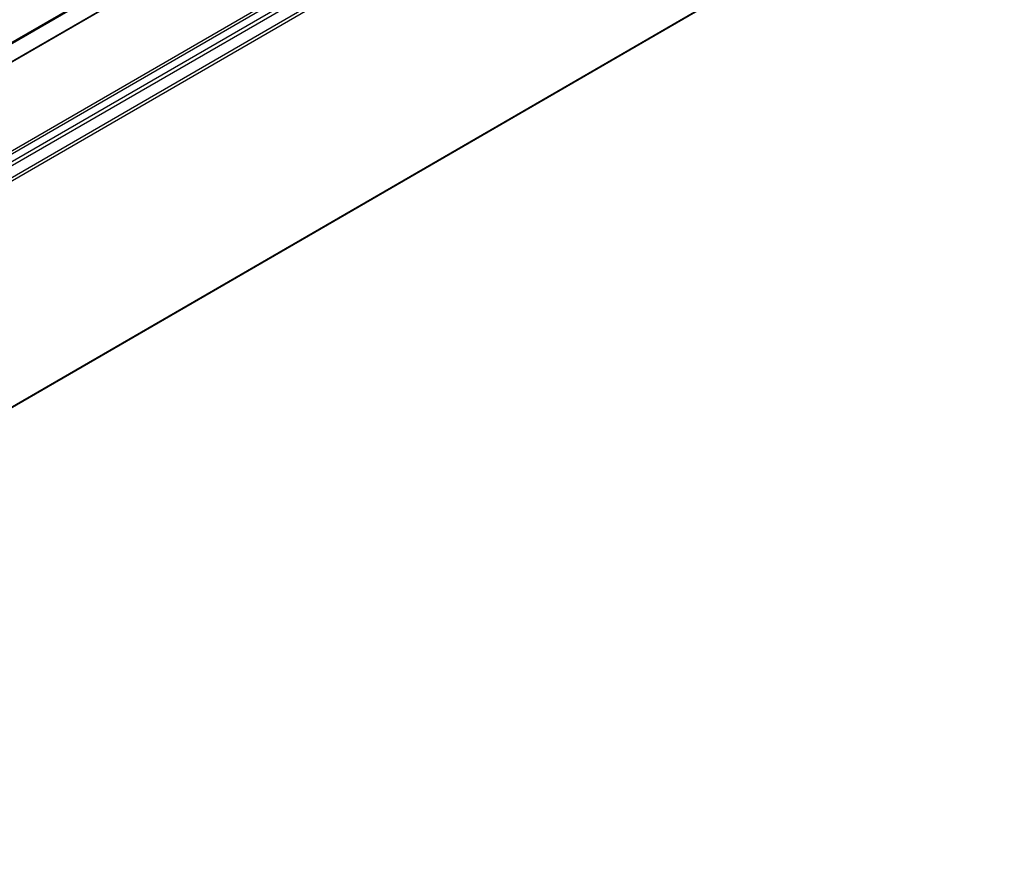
# Model space of a CAD drawing. Header units: millimetres. Extents: x -418 to 1575, y -634 to 914.
# Tile 26 of 49: x 748 to 853, y -614 to -524. Entities that reach past the tile are written whole.
import ezdxf

# ---------------------------------------------------------------- set-up
doc = ezdxf.new("R2010")
doc.units = ezdxf.units.MM

# ---------------------------------------------------------------- blocks, each defined once
blk = doc.blocks.new('REGLA_SV2-870__28', base_point=(650.61, -614.37))
at = {"color": 7, "linetype": 'Continuous'}
for p, q in [((1332.26, -190.31), (661.59, -578.48)), ((1350.04, -216.98), (664.86, -613.55)), ((700.73, -553.77), (809.1, -491.05))]:
    blk.add_line(p, q, dxfattribs=at)
at = {"color": 3, "linetype": 'Continuous'}
for p, q in [((1332.22, -190.4), (661.83, -578.4)), ((1347.96, -191.94), (662.78, -588.51)), ((662.97, -588.77), (1348.15, -192.2)), ((664.71, -589.05), (1349.9, -192.48)), ((664.9, -589.31), (1350.09, -192.74)), ((1340.77, -195.27), (669.97, -583.52)), ((1340.42, -195.15), (670.04, -583.15)), ((1350.09, -216.89), (664.9, -613.45)), ((700.79, -553.87), (809.17, -491.14))]:
    blk.add_line(p, q, dxfattribs=at)
blk = doc.blocks.new('REGLA_SV2-870mm__29', base_point=(642.98, -634.13))
blk.add_blockref('REGLA_SV2-870__28', (650.61, -614.37))
blk = doc.blocks.new('Iso2', base_point=(714.75, -569.8))
blk.add_blockref('REGLA_SV2-870mm__29', (642.98, -634.13))

msp = doc.modelspace()

# ---------------------------------------------------------------- block references
msp.add_blockref('Iso2', (714.75, -569.8))

doc.saveas('drawing.dxf')
